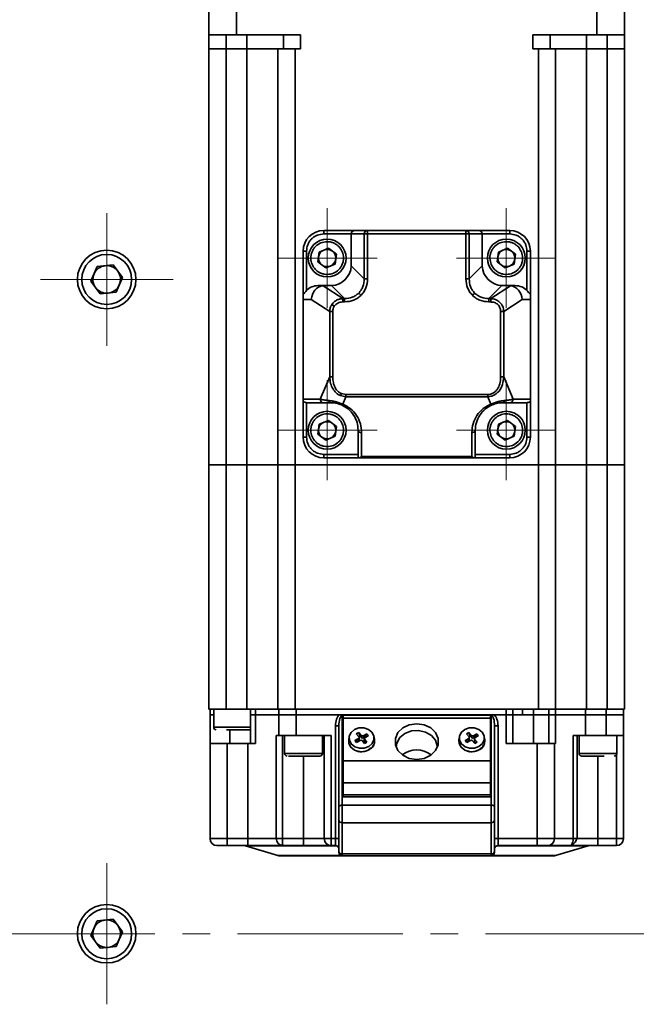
# Model space of a CAD drawing. Header units: millimetres. Extents: x -594 to 594, y -420 to 420.
# Tile 8 of 64: x -394 to -349, y -164 to -93. Entities that reach past the tile are written whole.
import ezdxf

# ---------------------------------------------------------------- set-up
doc = ezdxf.new("R2010")
doc.units = ezdxf.units.MM
doc.linetypes.add('点画线', pattern=[18, 12, -2, 2, -2])
doc.layers.add('中心线层', color=1, linetype='点画线', lineweight=18)
doc.layers.add('几何体', color=7, linetype='Continuous', lineweight=35)

msp = doc.modelspace()

# ---------------------------------------------------------------- linework, layer by layer
at = {"layer": '中心线层'}
for p, q in [((-387.695, -116.537), (-387.695, -106.912)), ((-371.695, -113.799), (-371.695, -106.549)), ((-358.695, -113.799), (-358.695, -106.549)), ((-375.32, -110.174), (-368.07, -110.174)), ((-362.32, -110.174), (-355.07, -110.174)), ((-382.882, -111.724), (-392.507, -111.724)), ((-371.695, -126.299), (-371.695, -119.049)), ((-358.695, -126.299), (-358.695, -119.049)), ((-375.32, -122.674), (-368.07, -122.674)), ((-362.32, -122.674), (-355.07, -122.674)), ((-387.695, -164.349), (-387.695, -154.099)), ((-42.195, -159.224), (-463.195, -159.224))]:
    msp.add_line(p, q, dxfattribs=at)
at = {"layer": '几何体'}
for p, q in [((-380.27, -90.974), (-380.27, -93.974)), ((-378.27, -93.974), (-378.27, -90.974)), ((-352.12, -90.974), (-352.12, -93.974)), ((-350.12, -93.974), (-350.12, -90.974)), ((-380.27, -93.974), (-378.27, -93.974)), ((-380.27, -93.974), (-380.27, -94.974)), ((-379.02, -94.974), (-379.02, -93.974)), ((-373.62, -93.974), (-378.27, -93.974)), ((-377.52, -94.974), (-377.52, -93.974)), ((-374.87, -93.974), (-374.87, -94.974)), ((-373.62, -94.974), (-373.62, -93.974)), ((-352.12, -93.974), (-356.77, -93.974)), ((-356.77, -93.974), (-356.77, -94.974)), ((-355.52, -94.974), (-355.52, -93.974)), ((-352.87, -93.974), (-352.87, -94.974)), ((-352.12, -93.974), (-350.12, -93.974)), ((-351.37, -94.974), (-351.37, -93.974)), ((-350.12, -94.974), (-350.12, -93.974)), ((-380.27, -94.974), (-380.27, -125.174)), ((-379.02, -94.974), (-380.27, -94.974)), ((-379.02, -125.174), (-379.02, -94.974)), ((-379.02, -94.974), (-377.52, -94.974)), ((-377.52, -94.974), (-377.52, -125.174)), ((-377.52, -94.974), (-375.27, -94.974)), ((-375.27, -94.974), (-375.27, -125.174)), ((-374.02, -94.974), (-375.27, -94.974)), ((-374.02, -125.174), (-374.02, -94.974)), ((-373.62, -94.974), (-374.02, -94.974)), ((-356.37, -94.974), (-356.77, -94.974)), ((-356.37, -94.974), (-356.37, -125.174)), ((-355.12, -94.974), (-356.37, -94.974)), ((-355.12, -125.174), (-355.12, -94.974)), ((-355.12, -94.974), (-352.87, -94.974)), ((-352.87, -94.974), (-352.87, -125.174)), ((-352.87, -94.974), (-351.37, -94.974)), ((-351.37, -94.974), (-351.37, -125.174)), ((-350.12, -94.974), (-351.37, -94.974)), ((-350.12, -125.174), (-350.12, -94.974)), ((-371.945, -108.424), (-371.945, -108.174)), ((-369.695, -108.174), (-371.945, -108.174)), ((-371.945, -108.424), (-369.945, -108.424)), ((-369.945, -108.424), (-369.945, -110.674)), ((-368.999, -108.424), (-369.945, -108.424)), ((-368.76, -108.174), (-369.695, -108.174)), ((-368.76, -108.424), (-368.999, -108.424)), ((-368.999, -108.424), (-368.999, -111.686)), ((-368.76, -108.174), (-368.76, -108.424)), ((-361.63, -108.174), (-368.76, -108.174)), ((-368.76, -111.686), (-368.76, -108.424)), ((-368.76, -108.424), (-361.63, -108.424)), ((-361.63, -108.424), (-361.63, -108.174)), ((-360.695, -108.174), (-361.63, -108.174)), ((-361.63, -108.424), (-361.63, -111.686)), ((-361.391, -108.424), (-361.63, -108.424)), ((-361.391, -111.686), (-361.391, -108.424)), ((-361.391, -108.424), (-360.445, -108.424)), ((-358.445, -108.174), (-360.695, -108.174)), ((-360.445, -108.424), (-360.445, -110.674)), ((-360.445, -108.424), (-358.445, -108.424)), ((-358.445, -108.174), (-358.445, -108.424)), ((-373.445, -109.674), (-373.445, -112.725)), ((-373.195, -109.674), (-373.445, -109.674)), ((-373.195, -109.674), (-373.195, -112.541)), ((-372.268, -109.735), (-372.362, -110.451)), ((-371.601, -109.459), (-372.268, -109.735)), ((-371.028, -109.898), (-371.601, -109.459)), ((-371.122, -110.613), (-371.028, -109.898)), ((-359.268, -109.735), (-359.362, -110.451)), ((-358.601, -109.459), (-359.268, -109.735)), ((-358.028, -109.898), (-358.601, -109.459)), ((-358.122, -110.613), (-358.028, -109.898)), ((-357.195, -109.674), (-357.195, -112.541)), ((-356.945, -109.674), (-357.195, -109.674)), ((-356.945, -112.725), (-356.945, -109.674)), ((-388.378, -110.793), (-387.23, -110.667)), ((-387.23, -110.667), (-386.547, -111.598)), ((-372.362, -110.451), (-371.789, -110.89)), ((-371.789, -110.89), (-371.122, -110.613)), ((-369.945, -110.674), (-369.946, -110.739)), ((-369.946, -110.739), (-368.999, -111.686)), ((-361.391, -111.686), (-360.444, -110.739)), ((-360.445, -110.674), (-360.444, -110.739)), ((-359.362, -110.451), (-358.789, -110.89)), ((-358.789, -110.89), (-358.122, -110.613)), ((-388.843, -111.85), (-388.378, -110.793)), ((-388.16, -112.781), (-388.843, -111.85)), ((-386.547, -111.598), (-387.012, -112.655)), ((-371.869, -112.174), (-372.34, -112.174)), ((-370.561, -113.12), (-371.996, -112.182)), ((-371.869, -112.174), (-371.445, -112.174)), ((-371.445, -112.174), (-371.38, -112.173)), ((-370.433, -113.12), (-371.38, -112.173)), ((-368.999, -111.686), (-368.76, -111.686)), ((-361.391, -111.686), (-361.63, -111.686)), ((-359.01, -112.173), (-359.957, -113.12)), ((-358.394, -112.182), (-359.829, -113.12)), ((-358.945, -112.174), (-359.01, -112.173)), ((-358.521, -112.174), (-358.945, -112.174)), ((-358.05, -112.174), (-358.521, -112.174)), ((-387.012, -112.655), (-388.16, -112.781)), ((-373.445, -112.725), (-373.445, -113.174)), ((-369.404, -112.715), (-369.242, -112.877)), ((-360.986, -112.715), (-361.148, -112.877)), ((-356.945, -113.174), (-356.945, -112.725)), ((-373.445, -113.174), (-373.445, -120.424)), ((-372.845, -113.174), (-373.445, -113.174)), ((-371.513, -114.045), (-372.845, -113.174)), ((-371.36, -113.553), (-371.178, -113.673)), ((-370.561, -113.359), (-370.561, -113.12)), ((-370.433, -113.12), (-370.561, -113.12)), ((-370.561, -113.359), (-370.433, -113.359)), ((-370.433, -113.12), (-370.433, -113.359)), ((-359.957, -113.12), (-359.829, -113.12)), ((-359.957, -113.12), (-359.957, -113.359)), ((-359.957, -113.359), (-359.829, -113.359)), ((-359.829, -113.12), (-359.829, -113.359)), ((-358.877, -114.045), (-357.545, -113.174)), ((-357.545, -113.174), (-356.945, -113.174)), ((-356.945, -113.174), (-356.945, -120.424)), ((-371.513, -114.045), (-371.513, -118.796)), ((-371.513, -114.045), (-371.286, -114.045)), ((-371.286, -118.796), (-371.286, -114.045)), ((-359.104, -114.045), (-359.104, -118.796)), ((-358.877, -114.045), (-359.104, -114.045)), ((-358.877, -118.796), (-358.877, -114.045)), ((-372.193, -120.424), (-371.513, -118.796)), ((-371.513, -118.796), (-371.286, -118.796)), ((-358.877, -118.796), (-359.104, -118.796)), ((-358.197, -120.424), (-358.877, -118.796)), ((-370.727, -120.162), (-370.666, -120.016)), ((-370.344, -120.079), (-370.666, -120.016)), ((-360.045, -120.079), (-370.344, -120.079)), ((-370.344, -120.245), (-370.344, -120.079)), ((-360.045, -120.245), (-360.045, -120.079)), ((-373.445, -120.424), (-372.193, -120.424)), ((-373.445, -120.424), (-373.445, -120.629)), ((-373.445, -120.629), (-373.445, -123.174)), ((-373.195, -123.174), (-373.195, -120.673)), ((-373.169, -120.674), (-371.967, -120.674)), ((-371.967, -120.674), (-371.445, -120.674)), ((-370.727, -120.162), (-370.344, -120.245)), ((-370.564, -120.77), (-370.344, -120.245)), ((-370.344, -120.245), (-360.045, -120.245)), ((-360.045, -120.245), (-359.826, -120.77)), ((-358.945, -120.674), (-358.423, -120.674)), ((-358.423, -120.674), (-357.221, -120.674)), ((-356.945, -120.424), (-358.197, -120.424)), ((-357.195, -120.673), (-357.195, -123.174)), ((-356.945, -120.629), (-356.945, -120.424)), ((-356.945, -123.174), (-356.945, -120.629)), ((-371.601, -121.959), (-372.268, -122.235)), ((-371.028, -122.398), (-371.601, -121.959)), ((-358.601, -121.959), (-359.268, -122.235)), ((-358.028, -122.398), (-358.601, -121.959)), ((-372.268, -122.235), (-372.362, -122.951)), ((-371.122, -123.113), (-371.028, -122.398)), ((-369.445, -122.674), (-369.445, -124.674)), ((-369.195, -124.59), (-369.195, -122.84)), ((-361.195, -122.84), (-361.195, -124.59)), ((-360.945, -124.674), (-360.945, -122.674)), ((-359.268, -122.235), (-359.362, -122.951)), ((-358.122, -123.113), (-358.028, -122.398)), ((-373.445, -123.174), (-373.195, -123.174)), ((-372.362, -122.951), (-371.789, -123.39)), ((-371.789, -123.39), (-371.122, -123.113)), ((-359.362, -122.951), (-358.789, -123.39)), ((-358.789, -123.39), (-358.122, -123.113)), ((-356.945, -123.174), (-357.195, -123.174)), ((-369.445, -124.424), (-371.945, -124.424)), ((-371.945, -124.674), (-371.945, -124.424)), ((-371.945, -124.674), (-369.445, -124.674)), ((-369.445, -124.674), (-369.382, -124.674)), ((-369.382, -124.674), (-361.008, -124.674)), ((-361.195, -124.59), (-369.195, -124.59)), ((-361.008, -124.674), (-360.945, -124.674)), ((-358.445, -124.424), (-360.945, -124.424)), ((-360.945, -124.674), (-358.445, -124.674)), ((-358.445, -124.674), (-358.445, -124.424)), ((-380.27, -125.174), (-380.27, -142.924)), ((-380.27, -125.174), (-379.02, -125.174)), ((-379.02, -125.174), (-380.27, -125.174)), ((-379.02, -142.924), (-379.02, -125.174)), ((-379.02, -125.174), (-377.52, -125.174)), ((-377.52, -125.174), (-379.02, -125.174)), ((-377.52, -125.174), (-377.52, -142.924)), ((-377.52, -125.174), (-375.27, -125.174)), ((-375.27, -125.174), (-377.52, -125.174)), ((-375.27, -125.174), (-375.27, -142.924)), ((-375.27, -125.174), (-374.02, -125.174)), ((-374.02, -125.174), (-375.27, -125.174)), ((-374.02, -142.924), (-374.02, -125.174)), ((-374.02, -125.174), (-356.37, -125.174)), ((-356.37, -125.174), (-374.02, -125.174)), ((-356.37, -125.174), (-356.37, -142.924)), ((-356.37, -125.174), (-355.12, -125.174)), ((-355.12, -125.174), (-356.37, -125.174)), ((-355.12, -142.924), (-355.12, -125.174)), ((-355.12, -125.174), (-352.87, -125.174)), ((-352.87, -125.174), (-355.12, -125.174)), ((-352.87, -125.174), (-352.87, -142.924)), ((-352.87, -125.174), (-351.37, -125.174)), ((-351.37, -125.174), (-352.87, -125.174)), ((-351.37, -125.174), (-351.37, -142.924)), ((-351.37, -125.174), (-350.12, -125.174)), ((-350.12, -125.174), (-351.37, -125.174)), ((-350.12, -142.924), (-350.12, -125.174)), ((-379.02, -142.924), (-380.27, -142.924)), ((-380.195, -142.924), (-380.195, -143.324)), ((-379.927, -142.924), (-379.927, -144.237)), ((-377.52, -142.924), (-379.02, -142.924)), ((-375.27, -142.924), (-377.52, -142.924)), ((-377.264, -142.924), (-377.264, -143.324)), ((-376.888, -143.324), (-376.888, -142.924)), ((-374.02, -142.924), (-375.27, -142.924)), ((-375.195, -143.324), (-375.195, -142.924)), ((-356.37, -142.924), (-374.02, -142.924)), ((-373.945, -143.324), (-373.945, -142.924)), ((-358.716, -143.324), (-358.716, -142.924)), ((-358.216, -143.324), (-358.216, -142.924)), ((-357.511, -143.324), (-357.511, -142.924)), ((-357.511, -142.924), (-357.511, -143.324)), ((-356.716, -143.324), (-356.716, -142.924)), ((-355.12, -142.924), (-356.37, -142.924)), ((-355.609, -142.924), (-355.609, -143.324)), ((-355.125, -143.324), (-355.125, -142.924)), ((-352.87, -142.924), (-355.12, -142.924)), ((-352.945, -142.924), (-352.945, -143.324)), ((-351.37, -142.924), (-352.87, -142.924)), ((-351.445, -142.924), (-351.445, -143.324)), ((-350.12, -142.924), (-351.37, -142.924)), ((-350.195, -142.924), (-350.195, -143.324)), ((-379.927, -143.324), (-380.195, -143.324)), ((-380.195, -143.324), (-380.195, -145.424)), ((-379.927, -143.324), (-380.195, -143.324)), ((-376.888, -143.324), (-377.264, -143.324)), ((-377.264, -143.324), (-377.264, -145.424)), ((-376.888, -143.324), (-377.264, -143.324)), ((-375.195, -143.324), (-376.888, -143.324)), ((-376.888, -145.424), (-376.888, -143.324)), ((-376.888, -143.324), (-375.195, -143.324)), ((-373.945, -143.324), (-375.195, -143.324)), ((-375.195, -143.324), (-375.195, -144.824)), ((-375.195, -143.324), (-373.945, -143.324)), ((-370.8, -143.324), (-373.945, -143.324)), ((-373.945, -143.324), (-373.945, -144.824)), ((-370.8, -143.324), (-373.945, -143.324)), ((-370.595, -149.888), (-370.595, -143.388)), ((-359.845, -143.369), (-370.545, -143.369)), ((-370.545, -143.369), (-370.545, -143.585)), ((-359.845, -143.585), (-370.545, -143.585)), ((-370.545, -143.585), (-370.545, -146.683)), ((-360, -143.324), (-370.39, -143.324)), ((-360, -143.324), (-370.389, -143.324)), ((-359.845, -143.585), (-359.845, -143.369)), ((-359.845, -146.683), (-359.845, -143.585)), ((-359.795, -143.388), (-359.795, -149.888)), ((-358.716, -143.324), (-359.59, -143.324)), ((-358.716, -143.324), (-359.589, -143.324)), ((-358.216, -143.324), (-358.716, -143.324)), ((-358.716, -145.424), (-358.716, -143.324)), ((-358.716, -143.324), (-358.216, -143.324)), ((-357.511, -143.324), (-358.216, -143.324)), ((-358.216, -145.424), (-358.216, -143.324)), ((-358.216, -143.324), (-356.716, -143.324)), ((-356.716, -143.324), (-357.511, -143.324)), ((-355.609, -143.324), (-356.716, -143.324)), ((-356.716, -145.424), (-356.716, -143.324)), ((-356.716, -143.324), (-355.609, -143.324)), ((-355.609, -143.324), (-355.125, -143.324)), ((-355.609, -143.324), (-355.609, -145.424)), ((-355.125, -143.324), (-355.609, -143.324)), ((-352.945, -143.324), (-355.125, -143.324)), ((-355.125, -145.424), (-355.125, -143.324)), ((-355.125, -143.324), (-352.945, -143.324)), ((-352.945, -143.324), (-351.445, -143.324)), ((-352.945, -143.324), (-352.945, -144.824)), ((-352.945, -143.324), (-351.445, -143.324)), ((-351.445, -143.324), (-350.195, -143.324)), ((-351.445, -143.324), (-351.445, -144.824)), ((-351.445, -143.324), (-350.195, -143.324)), ((-350.195, -143.324), (-350.195, -144.824)), ((-379.927, -144.237), (-377.264, -144.237)), ((-371.095, -152.324), (-371.095, -144.127)), ((-371.095, -144.127), (-370.845, -144.127)), ((-370.845, -144.127), (-370.845, -150.03)), ((-359.545, -150.03), (-359.545, -144.127)), ((-359.295, -144.127), (-359.545, -144.127)), ((-359.295, -144.127), (-359.295, -152.324)), ((-378.764, -145.424), (-378.764, -144.424)), ((-375.385, -144.824), (-375.385, -152.324)), ((-375.195, -144.824), (-375.385, -144.824)), ((-373.945, -144.824), (-375.195, -144.824)), ((-374.927, -144.824), (-374.927, -152.324)), ((-374.784, -144.824), (-374.784, -146.137)), ((-373.945, -144.824), (-371.409, -144.824)), ((-372.034, -146.137), (-372.034, -144.824)), ((-371.909, -144.824), (-371.909, -152.324)), ((-371.409, -144.824), (-371.409, -152.324)), ((-370.098, -144.925), (-370.133, -145.146)), ((-369.423, -145.045), (-369.687, -145.194)), ((-369.407, -144.615), (-369.579, -144.713)), ((-369.579, -144.713), (-369.398, -144.93)), ((-369.423, -145.198), (-369.423, -145.045)), ((-369.225, -144.832), (-369.407, -144.615)), ((-369.318, -144.874), (-369.407, -144.615)), ((-369.404, -144.923), (-369.318, -144.874)), ((-369.38, -145.13), (-369.38, -144.977)), ((-369.318, -144.874), (-369.225, -144.985)), ((-369.225, -144.985), (-369.225, -144.832)), ((-368.822, -144.704), (-369.086, -144.853)), ((-369.086, -145.007), (-369.086, -144.853)), ((-369.086, -145.007), (-368.951, -144.93)), ((-369.01, -145.063), (-369.01, -145.217)), ((-368.967, -144.996), (-368.703, -144.846)), ((-368.951, -144.93), (-368.822, -144.704)), ((-368.951, -144.93), (-368.919, -144.968)), ((-368.703, -144.846), (-368.822, -144.704)), ((-368.257, -145.146), (-368.292, -144.925)), ((-362.098, -144.925), (-362.133, -145.146)), ((-361.423, -145.045), (-361.687, -145.194)), ((-361.407, -144.615), (-361.579, -144.713)), ((-361.579, -144.713), (-361.398, -144.93)), ((-361.423, -145.198), (-361.423, -145.045)), ((-361.225, -144.832), (-361.407, -144.615)), ((-361.318, -144.874), (-361.407, -144.615)), ((-361.404, -144.923), (-361.318, -144.874)), ((-361.38, -145.13), (-361.38, -144.977)), ((-361.318, -144.874), (-361.225, -144.985)), ((-361.225, -144.985), (-361.225, -144.832)), ((-360.822, -144.704), (-361.086, -144.853)), ((-361.086, -145.007), (-361.086, -144.853)), ((-361.086, -145.007), (-360.951, -144.93)), ((-361.01, -145.063), (-361.01, -145.217)), ((-360.967, -144.996), (-360.703, -144.846)), ((-360.951, -144.93), (-360.822, -144.704)), ((-360.951, -144.93), (-360.919, -144.968)), ((-360.703, -144.846), (-360.822, -144.704)), ((-360.257, -145.146), (-360.292, -144.925)), ((-352.945, -144.824), (-353.849, -144.824)), ((-353.849, -144.824), (-353.849, -152.324)), ((-353.55, -144.824), (-353.55, -152.324)), ((-353.406, -144.824), (-353.406, -146.137)), ((-352.945, -144.824), (-351.445, -144.824)), ((-351.445, -144.824), (-350.195, -144.824)), ((-350.675, -146.137), (-350.675, -144.824)), ((-350.195, -144.824), (-350.195, -152.324)), ((-380.195, -145.424), (-380.195, -152.324)), ((-378.945, -145.424), (-380.195, -145.424)), ((-378.945, -145.424), (-378.945, -152.324)), ((-377.445, -145.424), (-378.945, -145.424)), ((-377.445, -152.324), (-377.445, -145.424)), ((-377.445, -145.424), (-376.888, -145.424)), ((-369.687, -145.194), (-369.568, -145.337)), ((-369.558, -145.275), (-369.687, -145.194)), ((-369.568, -145.337), (-369.304, -145.187)), ((-369.558, -145.275), (-369.423, -145.198)), ((-369.526, -145.313), (-369.558, -145.275)), ((-369.165, -145.208), (-368.983, -145.425)), ((-368.81, -145.327), (-368.992, -145.11)), ((-368.992, -145.263), (-368.992, -145.11)), ((-368.992, -145.263), (-368.899, -145.375)), ((-368.899, -145.375), (-368.985, -145.423)), ((-368.983, -145.425), (-368.81, -145.327)), ((-368.899, -145.375), (-368.81, -145.327)), ((-368.508, -145.734), (-368.687, -145.882)), ((-368.303, -145.495), (-368.287, -145.445)), ((-361.687, -145.194), (-361.568, -145.337)), ((-361.558, -145.275), (-361.687, -145.194)), ((-361.568, -145.337), (-361.304, -145.187)), ((-361.558, -145.275), (-361.423, -145.198)), ((-361.526, -145.313), (-361.558, -145.275)), ((-361.165, -145.208), (-360.983, -145.425)), ((-360.81, -145.327), (-360.992, -145.11)), ((-360.992, -145.263), (-360.992, -145.11)), ((-360.992, -145.263), (-360.899, -145.375)), ((-360.899, -145.375), (-360.985, -145.423)), ((-360.983, -145.425), (-360.81, -145.327)), ((-360.899, -145.375), (-360.81, -145.327)), ((-360.303, -145.495), (-360.287, -145.445)), ((-356.445, -145.424), (-358.716, -145.424)), ((-356.445, -152.324), (-356.445, -145.424)), ((-355.195, -145.424), (-356.445, -145.424)), ((-355.195, -152.324), (-355.195, -145.424)), ((-355.195, -145.424), (-355.125, -145.424)), ((-374.784, -146.137), (-372.034, -146.137)), ((-373.409, -152.324), (-373.409, -146.324)), ((-353.406, -146.137), (-350.675, -146.137)), ((-352.05, -152.324), (-352.05, -146.324)), ((-350.695, -146.22), (-350.695, -152.324)), ((-359.845, -146.683), (-370.545, -146.683)), ((-370.545, -146.683), (-370.545, -148.271)), ((-359.845, -148.271), (-359.845, -146.683)), ((-370.545, -148.271), (-359.845, -148.271)), ((-370.545, -148.271), (-370.545, -149.15)), ((-359.845, -149.15), (-359.845, -148.271)), ((-370.545, -149.15), (-359.845, -149.15)), ((-370.545, -149.292), (-370.545, -149.15)), ((-370.545, -149.292), (-359.845, -149.292)), ((-359.845, -149.15), (-359.845, -149.292)), ((-370.845, -150.03), (-370.845, -150.986)), ((-370.595, -151.163), (-370.595, -149.888)), ((-359.795, -149.888), (-370.595, -149.888)), ((-359.795, -151.163), (-359.795, -149.888)), ((-359.545, -150.03), (-359.545, -150.456)), ((-359.545, -150.456), (-359.545, -150.986)), ((-370.845, -150.986), (-370.845, -153.251)), ((-370.595, -151.163), (-359.795, -151.163)), ((-370.595, -153.428), (-370.595, -151.163)), ((-359.795, -151.163), (-359.795, -153.428)), ((-359.545, -153.251), (-359.545, -150.986)), ((-378.945, -152.324), (-380.195, -152.324)), ((-378.945, -152.324), (-378.945, -152.824)), ((-377.445, -152.324), (-378.945, -152.324)), ((-378.945, -152.824), (-377.445, -152.824)), ((-377.625, -152.845), (-375.265, -153.553)), ((-370.994, -152.845), (-377.625, -152.845)), ((-375.385, -152.324), (-377.445, -152.324)), ((-377.445, -152.324), (-377.445, -152.824)), ((-374.927, -152.324), (-375.385, -152.324)), ((-374.927, -152.824), (-374.927, -152.324)), ((-373.409, -152.324), (-374.927, -152.324)), ((-374.927, -152.824), (-373.409, -152.824)), ((-371.909, -152.324), (-373.409, -152.324)), ((-373.409, -152.324), (-373.409, -152.824)), ((-371.409, -152.324), (-371.909, -152.324)), ((-371.095, -152.324), (-371.409, -152.324)), ((-371.409, -152.324), (-371.409, -152.824)), ((-371.409, -152.824), (-371.095, -152.824)), ((-371.095, -152.324), (-370.845, -152.324)), ((-371.095, -152.824), (-371.095, -152.324)), ((-359.545, -152.324), (-359.295, -152.324)), ((-352.765, -152.845), (-359.395, -152.845)), ((-359.295, -152.324), (-359.295, -152.824)), ((-359.295, -152.324), (-356.445, -152.324)), ((-359.295, -152.824), (-356.445, -152.824)), ((-355.195, -152.324), (-356.445, -152.324)), ((-356.445, -152.324), (-356.445, -152.824)), ((-353.849, -152.324), (-355.195, -152.324)), ((-355.125, -153.553), (-352.765, -152.845)), ((-353.849, -152.324), (-353.571, -152.324)), ((-353.571, -152.324), (-353.55, -152.324)), ((-352.05, -152.324), (-353.55, -152.324)), ((-352.05, -152.324), (-352.05, -152.824)), ((-350.695, -152.324), (-352.05, -152.324)), ((-352.05, -152.824), (-350.695, -152.824)), ((-350.695, -152.324), (-350.195, -152.324)), ((-350.695, -152.824), (-350.695, -152.324)), ((-370.695, -153.553), (-375.265, -153.553)), ((-359.795, -153.428), (-370.595, -153.428)), ((-370.595, -153.428), (-370.595, -153.574)), ((-359.795, -153.574), (-370.595, -153.574)), ((-359.795, -153.574), (-359.795, -153.428)), ((-355.125, -153.553), (-359.694, -153.553)), ((-388.843, -159.35), (-388.378, -158.293)), ((-388.378, -158.293), (-387.23, -158.167)), ((-387.23, -158.167), (-386.547, -159.098)), ((-388.16, -160.281), (-388.843, -159.35)), ((-386.547, -159.098), (-387.012, -160.155)), ((-387.012, -160.155), (-388.16, -160.281))]:
    msp.add_line(p, q, dxfattribs=at)
for points in [[(-370.662, -120.834), (-370.653, -120.836), (-370.642, -120.835), (-370.631, -120.831), (-370.618, -120.824), (-370.605, -120.815), (-370.592, -120.802), (-370.578, -120.787), (-370.564, -120.77)], [(-359.728, -120.834), (-359.737, -120.836), (-359.748, -120.835), (-359.759, -120.831), (-359.771, -120.824), (-359.784, -120.815), (-359.798, -120.802), (-359.812, -120.787), (-359.826, -120.77)], [(-368.678, -145.637), (-369.004, -145.753), (-369.359, -145.758), (-369.69, -145.65), (-369.945, -145.446), (-370.085, -145.177), (-370.091, -144.885), (-369.959, -144.613), (-369.712, -144.403), (-369.386, -144.287), (-369.03, -144.283), (-368.7, -144.391), (-368.445, -144.595), (-368.305, -144.863), (-368.299, -145.156), (-368.43, -145.427), (-368.678, -145.637)], [(-365.195, -146.572), (-365.734, -146.494), (-366.207, -146.269), (-366.559, -145.924), (-366.746, -145.501), (-366.746, -145.051), (-366.559, -144.627), (-366.207, -144.282), (-365.734, -144.057), (-365.195, -143.979), (-364.656, -144.057), (-364.183, -144.282), (-363.831, -144.627), (-363.644, -145.051), (-363.644, -145.501), (-363.831, -145.924), (-364.183, -146.269), (-364.656, -146.494), (-365.195, -146.572)], [(-360.678, -145.637), (-361.004, -145.753), (-361.359, -145.758), (-361.69, -145.65), (-361.945, -145.446), (-362.085, -145.177), (-362.091, -144.885), (-361.959, -144.613), (-361.712, -144.403), (-361.386, -144.287), (-361.03, -144.283), (-360.7, -144.391), (-360.445, -144.595), (-360.305, -144.863), (-360.299, -145.156), (-360.43, -145.427), (-360.678, -145.637)], [(-366.695, -145.672), (-366.644, -145.381), (-366.423, -144.992), (-366.054, -144.689), (-365.582, -144.508), (-365.063, -144.471), (-364.56, -144.583), (-364.133, -144.829), (-363.835, -145.18), (-363.701, -145.595), (-363.695, -145.672)], [(-368.658, -145.885), (-368.997, -146.006), (-369.366, -146.01), (-369.708, -145.898), (-369.973, -145.687), (-370.119, -145.408), (-370.133, -145.146)], [(-368.296, -145.486), (-368.401, -145.668), (-368.658, -145.885)], [(-368.257, -145.146), (-368.265, -145.385), (-368.296, -145.486)], [(-360.658, -145.885), (-360.997, -146.006), (-361.366, -146.01), (-361.708, -145.898), (-361.973, -145.687), (-362.119, -145.408), (-362.133, -145.146)], [(-370.595, -149.888), (-370.644, -149.891), (-370.691, -149.899), (-370.734, -149.912), (-370.772, -149.93), (-370.803, -149.951), (-370.826, -149.976), (-370.84, -150.003), (-370.845, -150.03)], [(-359.795, -149.888), (-359.746, -149.891), (-359.699, -149.899), (-359.656, -149.912), (-359.618, -149.93), (-359.587, -149.951), (-359.564, -149.976), (-359.55, -150.003), (-359.545, -150.03)], [(-354.05, -152.824), (-354.011, -152.814), (-353.974, -152.786)]]:
    msp.add_lwpolyline(points, dxfattribs=at)
for centre, radius in [((-371.695, -110.174), 1.375), ((-358.695, -110.174), 1.375), ((-387.695, -111.724), 2.125), ((-387.695, -111.724), 1.812), ((-371.695, -122.674), 1.375), ((-358.695, -122.674), 1.375), ((-387.695, -159.224), 2.125), ((-387.695, -159.224), 1.812)]:
    msp.add_circle(centre, radius, dxfattribs=at)
for centre, radius, start, end in [((-371.945, -109.674), 1.5, 90, 180), ((-369.695, -108.424), 0.25, 90, 180), ((-368.755, -108.419), 0.245, 91.32455, 181.26597), ((-361.635, -108.419), 0.245, 358.73403, 88.67545), ((-360.695, -108.424), 0.25, 0, 90), ((-358.445, -109.674), 1.5, 0, 90), ((-371.695, -110.174), 0.625, 112.52267, 172.52267), ((-371.695, -110.174), 0.625, 52.52267, 112.52267), ((-371.695, -110.174), 0.625, 352.52267, 52.52267), ((-358.695, -110.174), 0.625, 112.52267, 172.52267), ((-358.695, -110.174), 0.625, 52.52267, 112.52267), ((-358.695, -110.174), 0.625, 352.52267, 52.52267), ((-387.695, -111.724), 1, 96.25341, 156.25341), ((-387.695, -111.724), 1, 36.25341, 96.25341), ((-371.695, -110.174), 0.625, 172.52267, 232.52267), ((-371.695, -110.174), 0.625, 232.52267, 292.52267), ((-371.695, -110.174), 0.625, 292.52267, 352.52267), ((-371.445, -110.674), 1.5, 272.48075, 357.51925), ((-358.945, -110.674), 1.5, 182.48075, 267.51925), ((-358.695, -110.174), 0.625, 172.52267, 232.52267), ((-358.695, -110.174), 0.625, 232.52267, 292.52267), ((-358.695, -110.174), 0.625, 292.52267, 352.52267), ((-387.695, -111.724), 1, 156.25341, 216.25341), ((-387.695, -111.724), 1, 336.25341, 36.25341), ((-387.695, -111.724), 1, 276.25341, 336.25341), ((-387.695, -111.724), 1, 216.25341, 276.25341), ((-371.955, -120.435), 0.239, 177.28244, 266.99632), ((-371.417, -120.489), 0.187, 186.92334, 261.49968), ((-358.973, -120.489), 0.187, 278.50032, 353.07666), ((-358.435, -120.435), 0.239, 273.00368, 2.71756), ((-371.695, -122.674), 0.625, 112.52267, 172.52267), ((-371.695, -122.674), 0.625, 52.52267, 112.52267), ((-371.695, -122.674), 0.625, 352.52267, 52.52267), ((-358.695, -122.674), 0.625, 112.52267, 172.52267), ((-358.695, -122.674), 0.625, 52.52267, 112.52267), ((-358.695, -122.674), 0.625, 352.52267, 52.52267), ((-371.695, -122.674), 0.625, 172.52267, 232.52267), ((-371.695, -122.674), 0.625, 292.52267, 352.52267), ((-369.23, -122.622), 0.221, 193.73013, 279.07262), ((-361.16, -122.622), 0.221, 260.92738, 346.26987), ((-358.695, -122.674), 0.625, 172.52267, 232.52267), ((-358.695, -122.674), 0.625, 292.52267, 352.52267), ((-371.945, -123.174), 1.5, 180, 270), ((-371.695, -122.674), 0.625, 232.52267, 292.52267), ((-358.695, -122.674), 0.625, 232.52267, 292.52267), ((-358.445, -123.174), 1.5, 270, 0), ((-379.739, -144.237), 0.187, 180, 270), ((-377.364, -144.237), 0.187, 270, 300.30966), ((-369.455, -144.978), 0.0742, 295.138, 39.7066), ((-369.142, -144.755), 0.113, 223.06708, 299.73667), ((-369.142, -144.908), 0.113, 223.06708, 299.73667), ((-368.935, -145.063), 0.0742, 115.138, 219.7066), ((-361.455, -144.978), 0.0742, 295.138, 39.7066), ((-361.142, -144.755), 0.113, 223.06708, 299.73667), ((-361.142, -144.908), 0.113, 223.06708, 299.73667), ((-360.935, -145.063), 0.0742, 115.138, 219.7066), ((-369.459, -145.128), 0.0791, 296.92833, 358.00702), ((-369.248, -145.286), 0.113, 43.06708, 119.73667), ((-368.938, -145.216), 0.0721, 180.43785, 221.00177), ((-361.459, -145.128), 0.0791, 296.92833, 358.00702), ((-361.248, -145.286), 0.113, 43.06708, 119.73667), ((-360.938, -145.216), 0.0721, 180.43785, 221.00177), ((-360.981, -145.232), 0.729, 296.27856, 6.77392), ((-374.596, -146.137), 0.187, 180, 270), ((-372.221, -146.137), 0.187, 270, 0), ((-365.195, -147.594), 1.714, 52.13393, 127.86607), ((-350.863, -146.137), 0.188, 270, 0), ((-370.626, -150.942), 0.223, 191.42175, 278.04947), ((-359.764, -150.942), 0.223, 261.95053, 348.57825), ((-379.695, -152.324), 0.5, 180, 270), ((-377.768, -153.324), 0.5, 73.30076, 90), ((-374.905, -152.344), 0.48, 177.59068, 267.36867), ((-371.409, -152.324), 0.5, 180, 270), ((-371.095, -153.074), 0.25, 0, 90), ((-359.295, -153.074), 0.25, 90, 180), ((-355.695, -152.324), 0.5, 270, 0), ((-354.567, -152.379), 0.72, 325.53106, 4.34993), ((-350.695, -152.324), 0.5, 270, 0), ((-375.122, -153.074), 0.5, 253.30076, 270), ((-370.626, -153.207), 0.223, 191.42175, 278.04947), ((-370.595, -153.324), 0.25, 180, 270), ((-359.764, -153.207), 0.223, 261.95053, 348.57825), ((-359.795, -153.324), 0.25, 270, 0), ((-355.268, -153.074), 0.5, 270, 286.69924), ((-387.695, -159.224), 1, 96.25341, 156.25341), ((-387.695, -159.224), 1, 36.25341, 96.25341), ((-387.695, -159.224), 1, 336.25341, 36.25341), ((-387.695, -159.224), 1, 156.25341, 216.25341), ((-387.695, -159.224), 1, 216.25341, 276.25341), ((-387.695, -159.224), 1, 276.25341, 336.25341)]:
    msp.add_arc(centre, radius, start, end, dxfattribs=at)
for centre, major_axis, ratio, start_param, end_param in [((-372.34, -113.174), (-1.105, 0), 0.904819, 4.712389, 5.5972), ((-371.94, -113.174), (0.288, 0.967), 0.889407, 0.384561, 1.829807), ((-370.34, -113.174), (1.873, -0.875), 0.258536, 2.636002, 2.761552), ((-360.05, -113.174), (1.873, 0.875), 0.258536, 0.38004, 0.505591), ((-358.45, -113.174), (-0.288, 0.967), 0.889407, 4.453379, 5.898625), ((-358.05, -113.174), (-1.105, 0), 0.904819, 3.827578, 4.712389), ((-373.169, -120.424), (0.276, 0), 0.904819, 4.617063, 4.712389), ((-357.221, -120.424), (0.276, 0), 0.904819, 4.712389, 4.807715), ((-369.195, -124.424), (0.234, 0.234), 0.380199, 3.504914, 4.349068), ((-361.195, -124.424), (0.234, -0.234), 0.380199, 5.07571, 5.919864)]:
    msp.add_ellipse(centre, major_axis=major_axis, ratio=ratio, start_param=start_param, end_param=end_param, dxfattribs=at)
for points, knots in [([(-371.945, -108.424), (-372.102, -108.441), (-372.345, -108.467), (-372.636, -108.622), (-372.835, -108.784), (-372.997, -108.983), (-373.152, -109.274), (-373.178, -109.517), (-373.195, -109.674)], [0, 0, 0, 0, 0.47347, 0.730944, 0.98869, 1.246165, 1.50391, 1.97738, 1.97738, 1.97738, 1.97738]), ([(-358.445, -108.424), (-358.288, -108.441), (-358.045, -108.467), (-357.754, -108.622), (-357.555, -108.784), (-357.393, -108.983), (-357.238, -109.274), (-357.212, -109.517), (-357.195, -109.674)], [0, 0, 0, 0, 0.47347, 0.730944, 0.98869, 1.246165, 1.50391, 1.97738, 1.97738, 1.97738, 1.97738]), ([(-372.792, -110.629), (-372.834, -110.485), (-372.9, -110.263), (-372.869, -109.95), (-372.8, -109.717), (-372.685, -109.502), (-372.484, -109.264), (-372.161, -109.051), (-371.782, -108.973), (-371.471, -108.999), (-371.238, -109.069), (-371.024, -109.185), (-370.781, -109.384), (-370.67, -109.587), (-370.598, -109.719)], [0, 0, 0, 0, 0.450544, 0.695546, 0.940818, 1.185819, 1.431092, 1.881636, 2.332181, 2.577182, 2.822454, 3.067455, 3.312728, 3.763272, 3.763272, 3.763272, 3.763272]), ([(-359.792, -110.629), (-359.834, -110.485), (-359.9, -110.263), (-359.869, -109.95), (-359.8, -109.717), (-359.685, -109.502), (-359.484, -109.264), (-359.161, -109.051), (-358.782, -108.973), (-358.471, -108.999), (-358.238, -109.069), (-358.024, -109.185), (-357.781, -109.384), (-357.67, -109.587), (-357.598, -109.719)], [0, 0, 0, 0, 0.450544, 0.695546, 0.940818, 1.185819, 1.431092, 1.881636, 2.332181, 2.577182, 2.822454, 3.067455, 3.312728, 3.763272, 3.763272, 3.763272, 3.763272]), ([(-370.598, -109.719), (-370.556, -109.863), (-370.49, -110.086), (-370.521, -110.398), (-370.59, -110.631), (-370.705, -110.846), (-370.906, -111.084), (-371.229, -111.298), (-371.608, -111.375), (-371.918, -111.349), (-372.152, -111.279), (-372.366, -111.163), (-372.609, -110.964), (-372.72, -110.761), (-372.792, -110.629)], [0, 0, 0, 0, 0.450544, 0.695546, 0.940818, 1.185819, 1.431092, 1.881636, 2.332181, 2.577182, 2.822454, 3.067455, 3.312728, 3.763272, 3.763272, 3.763272, 3.763272]), ([(-357.598, -109.719), (-357.556, -109.863), (-357.49, -110.086), (-357.521, -110.398), (-357.59, -110.631), (-357.705, -110.846), (-357.906, -111.084), (-358.229, -111.298), (-358.608, -111.375), (-358.918, -111.349), (-359.152, -111.279), (-359.366, -111.163), (-359.609, -110.964), (-359.72, -110.761), (-359.792, -110.629)], [0, 0, 0, 0, 0.450544, 0.695546, 0.940818, 1.185819, 1.431092, 1.881636, 2.332181, 2.577182, 2.822454, 3.067455, 3.312728, 3.763272, 3.763272, 3.763272, 3.763272]), ([(-368.999, -111.686), (-369.017, -111.878), (-369.043, -112.166), (-369.219, -112.506), (-369.343, -112.646), (-369.404, -112.715)], [0, 0, 0, 0, 0.579011, 0.86419, 1.143699, 1.143699, 1.143699, 1.143699]), ([(-369.242, -112.877), (-369.17, -112.796), (-369.026, -112.634), (-368.819, -112.24), (-368.784, -111.908), (-368.76, -111.686)], [0, 0, 0, 0, 0.327822, 0.657861, 1.327268, 1.327268, 1.327268, 1.327268]), ([(-361.63, -111.686), (-361.606, -111.908), (-361.571, -112.24), (-361.364, -112.634), (-361.22, -112.796), (-361.148, -112.877)], [0, 0, 0, 0, 0.669403, 0.99931, 1.327266, 1.327266, 1.327266, 1.327266]), ([(-360.986, -112.715), (-361.047, -112.646), (-361.171, -112.506), (-361.347, -112.166), (-361.373, -111.878), (-361.391, -111.686)], [0, 0, 0, 0, 0.27951, 0.564688, 1.143699, 1.143699, 1.143699, 1.143699]), ([(-373.445, -112.725), (-373.444, -112.736), (-373.443, -112.756), (-373.433, -112.775), (-373.417, -112.777), (-373.395, -112.766), (-373.358, -112.731), (-373.292, -112.652), (-373.232, -112.583), (-373.195, -112.541)], [0, 0, 0, 0, 0.0396221, 0.0796386, 0.1068746, 0.134066, 0.1775388, 0.2619535, 0.3950685, 0.3950685, 0.3950685, 0.3950685]), ([(-369.404, -112.715), (-369.473, -112.776), (-369.613, -112.9), (-369.953, -113.076), (-370.241, -113.102), (-370.433, -113.12)], [0, 0, 0, 0, 0.27951, 0.564688, 1.143699, 1.143699, 1.143699, 1.143699]), ([(-370.433, -113.359), (-370.211, -113.335), (-369.879, -113.3), (-369.485, -113.094), (-369.323, -112.949), (-369.242, -112.877)], [0, 0, 0, 0, 0.669403, 0.99931, 1.327266, 1.327266, 1.327266, 1.327266]), ([(-361.148, -112.877), (-361.067, -112.949), (-360.904, -113.093), (-360.511, -113.3), (-360.179, -113.335), (-359.957, -113.359)], [0, 0, 0, 0, 0.327822, 0.657861, 1.327268, 1.327268, 1.327268, 1.327268]), ([(-359.957, -113.12), (-360.149, -113.102), (-360.436, -113.076), (-360.777, -112.9), (-360.917, -112.776), (-360.986, -112.715)], [0, 0, 0, 0, 0.579011, 0.86419, 1.143699, 1.143699, 1.143699, 1.143699]), ([(-356.945, -112.725), (-356.945, -112.736), (-356.947, -112.756), (-356.957, -112.775), (-356.973, -112.777), (-356.995, -112.766), (-357.032, -112.731), (-357.098, -112.652), (-357.158, -112.583), (-357.195, -112.541)], [0, 0, 0, 0, 0.0396221, 0.0796386, 0.1068746, 0.134066, 0.1775388, 0.2619535, 0.3950685, 0.3950685, 0.3950685, 0.3950685]), ([(-371.513, -114.045), (-371.504, -113.956), (-371.487, -113.782), (-371.402, -113.629), (-371.36, -113.553)], [0, 0, 0, 0, 0.2674611, 0.5260217, 0.5260217, 0.5260217, 0.5260217]), ([(-371.36, -113.553), (-371.313, -113.492), (-371.219, -113.368), (-371.026, -113.235), (-370.803, -113.143), (-370.644, -113.128), (-370.561, -113.12)], [0, 0, 0, 0, 0.2311061, 0.4686011, 0.6999352, 0.9513118, 0.9513118, 0.9513118, 0.9513118]), ([(-371.178, -113.673), (-371.142, -113.626), (-371.071, -113.533), (-370.919, -113.435), (-370.747, -113.37), (-370.624, -113.362), (-370.561, -113.359)], [0, 0, 0, 0, 0.1754901, 0.3539598, 0.5371657, 0.7264766, 0.7264766, 0.7264766, 0.7264766]), ([(-358.877, -114.045), (-358.894, -113.923), (-358.928, -113.681), (-359.149, -113.375), (-359.462, -113.166), (-359.708, -113.135), (-359.829, -113.12)], [0, 0, 0, 0, 0.374048, 0.737609, 1.12176, 1.490995, 1.490995, 1.490995, 1.490995]), ([(-359.829, -113.359), (-359.735, -113.367), (-359.593, -113.38), (-359.422, -113.464), (-359.308, -113.551), (-359.216, -113.658), (-359.127, -113.82), (-359.113, -113.956), (-359.104, -114.045)], [0, 0, 0, 0, 0.282151, 0.428204, 0.571641, 0.713189, 0.85485, 1.122897, 1.122897, 1.122897, 1.122897]), ([(-371.286, -114.045), (-371.282, -113.978), (-371.273, -113.846), (-371.209, -113.73), (-371.178, -113.673)], [0, 0, 0, 0, 0.2006407, 0.3973963, 0.3973963, 0.3973963, 0.3973963]), ([(-371.513, -118.796), (-371.497, -118.957), (-371.468, -119.255), (-371.302, -119.656), (-371.062, -119.979), (-370.836, -120.103), (-370.727, -120.162)], [0, 0, 0, 0, 0.488761, 0.905217, 1.307014, 1.679432, 1.679432, 1.679432, 1.679432]), ([(-370.666, -120.016), (-370.756, -119.965), (-370.946, -119.858), (-371.142, -119.564), (-371.266, -119.201), (-371.279, -118.935), (-371.286, -118.796)], [0, 0, 0, 0, 0.310588, 0.656661, 1.044846, 1.464217, 1.464217, 1.464217, 1.464217]), ([(-360.045, -120.245), (-359.968, -120.238), (-359.815, -120.223), (-359.595, -120.14), (-359.392, -120.01), (-359.151, -119.764), (-358.937, -119.352), (-358.898, -118.985), (-358.877, -118.796)], [0, 0, 0, 0, 0.234713, 0.464357, 0.706837, 0.959695, 1.500685, 2.075478, 2.075478, 2.075478, 2.075478]), ([(-359.104, -118.796), (-359.114, -118.967), (-359.134, -119.293), (-359.301, -119.666), (-359.498, -119.885), (-359.666, -119.998), (-359.852, -120.067), (-359.98, -120.075), (-360.045, -120.079)], [0, 0, 0, 0, 0.516789, 0.988481, 1.201866, 1.406272, 1.598533, 1.795509, 1.795509, 1.795509, 1.795509]), ([(-373.195, -120.673), (-373.222, -120.669), (-373.275, -120.66), (-373.346, -120.632), (-373.4, -120.61), (-373.434, -120.609), (-373.444, -120.619), (-373.445, -120.627), (-373.445, -120.629)], [0, 0, 0, 0, 0.0548701, 0.1093821, 0.1715545, 0.2152304, 0.2588122, 0.2738229, 0.2738229, 0.2738229, 0.2738229]), ([(-372.193, -120.424), (-372.114, -120.439), (-371.959, -120.469), (-371.721, -120.498), (-371.603, -120.511)], [0, 0, 0, 0, 0.3024675, 0.5969781, 0.5969781, 0.5969781, 0.5969781]), ([(-371.603, -120.511), (-371.523, -120.522), (-371.37, -120.541), (-371.106, -120.595), (-370.83, -120.671), (-370.652, -120.737), (-370.564, -120.77)], [0, 0, 0, 0, 0.284974, 0.538094, 0.807237, 1.074577, 1.074577, 1.074577, 1.074577]), ([(-371.445, -120.674), (-371.387, -120.675), (-371.278, -120.678), (-371.081, -120.704), (-370.865, -120.754), (-370.729, -120.807), (-370.662, -120.834)], [0, 0, 0, 0, 0.2156024, 0.40349, 0.6065341, 0.8056289, 0.8056289, 0.8056289, 0.8056289]), ([(-369.195, -122.84), (-369.212, -122.627), (-369.247, -122.199), (-369.532, -121.603), (-369.959, -121.093), (-370.371, -120.873), (-370.564, -120.77)], [0, 0, 0, 0, 0.703634, 1.41219, 2.073242, 2.654939, 2.654939, 2.654939, 2.654939]), ([(-359.826, -120.77), (-360.019, -120.873), (-360.431, -121.093), (-360.858, -121.603), (-361.143, -122.199), (-361.178, -122.627), (-361.195, -122.84)], [0, 0, 0, 0, 0.581697, 1.242749, 1.951305, 2.654939, 2.654939, 2.654939, 2.654939]), ([(-359.826, -120.77), (-359.737, -120.737), (-359.56, -120.671), (-359.283, -120.595), (-359.019, -120.541), (-358.867, -120.522), (-358.787, -120.511)], [0, 0, 0, 0, 0.267603, 0.537077, 0.789904, 1.074577, 1.074577, 1.074577, 1.074577]), ([(-359.728, -120.834), (-359.661, -120.807), (-359.524, -120.754), (-359.308, -120.704), (-359.112, -120.678), (-359.003, -120.675), (-358.945, -120.674)], [0, 0, 0, 0, 0.1995199, 0.4030613, 0.5905546, 0.8056301, 0.8056301, 0.8056301, 0.8056301]), ([(-358.787, -120.511), (-358.669, -120.498), (-358.431, -120.469), (-358.275, -120.439), (-358.197, -120.424)], [0, 0, 0, 0, 0.2945107, 0.5969781, 0.5969781, 0.5969781, 0.5969781]), ([(-356.945, -120.629), (-356.947, -120.622), (-356.95, -120.61), (-356.98, -120.609), (-357.027, -120.625), (-357.092, -120.652), (-357.155, -120.669), (-357.19, -120.672), (-357.195, -120.673)], [0, 0, 0, 0, 0.0484119, 0.0971551, 0.1407436, 0.2026848, 0.2651051, 0.2749694, 0.2749694, 0.2749694, 0.2749694]), ([(-372.792, -123.129), (-372.834, -122.985), (-372.9, -122.763), (-372.869, -122.45), (-372.8, -122.217), (-372.685, -122.002), (-372.484, -121.764), (-372.161, -121.551), (-371.782, -121.473), (-371.471, -121.499), (-371.238, -121.569), (-371.024, -121.685), (-370.781, -121.884), (-370.67, -122.087), (-370.598, -122.219)], [0, 0, 0, 0, 0.450544, 0.695546, 0.940818, 1.185819, 1.431092, 1.881636, 2.332181, 2.577182, 2.822454, 3.067455, 3.312728, 3.763272, 3.763272, 3.763272, 3.763272]), ([(-370.662, -120.834), (-370.49, -120.926), (-370.12, -121.124), (-369.743, -121.577), (-369.491, -122.105), (-369.46, -122.485), (-369.445, -122.674)], [0, 0, 0, 0, 0.506944, 1.092355, 1.726756, 2.359959, 2.359959, 2.359959, 2.359959]), ([(-360.945, -122.674), (-360.93, -122.485), (-360.899, -122.105), (-360.647, -121.577), (-360.27, -121.124), (-359.9, -120.926), (-359.728, -120.834)], [0, 0, 0, 0, 0.633202, 1.267603, 1.853015, 2.359959, 2.359959, 2.359959, 2.359959]), ([(-359.792, -123.129), (-359.834, -122.985), (-359.9, -122.763), (-359.869, -122.45), (-359.8, -122.217), (-359.685, -122.002), (-359.484, -121.764), (-359.161, -121.551), (-358.782, -121.473), (-358.471, -121.499), (-358.238, -121.569), (-358.024, -121.685), (-357.781, -121.884), (-357.67, -122.087), (-357.598, -122.219)], [0, 0, 0, 0, 0.450544, 0.695546, 0.940818, 1.185819, 1.431092, 1.881636, 2.332181, 2.577182, 2.822454, 3.067455, 3.312728, 3.763272, 3.763272, 3.763272, 3.763272]), ([(-370.598, -122.219), (-370.556, -122.363), (-370.49, -122.586), (-370.521, -122.898), (-370.59, -123.131), (-370.705, -123.346), (-370.906, -123.584), (-371.229, -123.798), (-371.608, -123.875), (-371.918, -123.849), (-372.152, -123.779), (-372.366, -123.663), (-372.609, -123.464), (-372.72, -123.261), (-372.792, -123.129)], [0, 0, 0, 0, 0.450544, 0.695546, 0.940818, 1.185819, 1.431092, 1.881636, 2.332181, 2.577182, 2.822454, 3.067455, 3.312728, 3.763272, 3.763272, 3.763272, 3.763272]), ([(-357.598, -122.219), (-357.556, -122.363), (-357.49, -122.586), (-357.521, -122.898), (-357.59, -123.131), (-357.705, -123.346), (-357.906, -123.584), (-358.229, -123.798), (-358.608, -123.875), (-358.918, -123.849), (-359.152, -123.779), (-359.366, -123.663), (-359.609, -123.464), (-359.72, -123.261), (-359.792, -123.129)], [0, 0, 0, 0, 0.450544, 0.695546, 0.940818, 1.185819, 1.431092, 1.881636, 2.332181, 2.577182, 2.822454, 3.067455, 3.312728, 3.763272, 3.763272, 3.763272, 3.763272]), ([(-371.945, -124.424), (-372.102, -124.407), (-372.345, -124.381), (-372.636, -124.226), (-372.835, -124.064), (-372.997, -123.865), (-373.152, -123.574), (-373.178, -123.331), (-373.195, -123.174)], [0, 0, 0, 0, 0.47347, 0.730944, 0.98869, 1.246165, 1.50391, 1.97738, 1.97738, 1.97738, 1.97738]), ([(-357.195, -123.174), (-357.212, -123.331), (-357.238, -123.574), (-357.393, -123.865), (-357.555, -124.064), (-357.754, -124.226), (-358.045, -124.381), (-358.288, -124.407), (-358.445, -124.424)], [0, 0, 0, 0, 0.47347, 0.730944, 0.98869, 1.246165, 1.50391, 1.97738, 1.97738, 1.97738, 1.97738]), ([(-371.095, -144.127), (-371.081, -143.965), (-371.061, -143.73), (-370.935, -143.459), (-370.842, -143.366), (-370.8, -143.324)], [0, 0, 0, 0, 0.4902921, 0.7086533, 0.8877874, 0.8877874, 0.8877874, 0.8877874]), ([(-370.595, -143.388), (-370.603, -143.389), (-370.619, -143.39), (-370.653, -143.405), (-370.72, -143.469), (-370.823, -143.713), (-370.836, -143.951), (-370.845, -144.127)], [0, 0, 0, 0, 0.0231605, 0.0480832, 0.1078792, 0.2953439, 0.8334053, 0.8334053, 0.8334053, 0.8334053]), ([(-370.8, -143.324), (-370.766, -143.324), (-370.681, -143.324), (-370.544, -143.324), (-370.441, -143.324), (-370.389, -143.324)], [0, 0, 0, 0, 0.1027924, 0.2560901, 0.411064, 0.411064, 0.411064, 0.411064]), ([(-370.389, -143.324), (-370.427, -143.327), (-370.484, -143.331), (-370.552, -143.358), (-370.581, -143.378), (-370.595, -143.388)], [0, 0, 0, 0, 0.1098706, 0.1656931, 0.2205951, 0.2205951, 0.2205951, 0.2205951]), ([(-359.795, -143.388), (-359.809, -143.378), (-359.837, -143.358), (-359.906, -143.331), (-359.963, -143.327), (-360, -143.324)], [0, 0, 0, 0, 0.0545695, 0.1106499, 0.2205917, 0.2205917, 0.2205917, 0.2205917]), ([(-360, -143.324), (-359.966, -143.324), (-359.881, -143.324), (-359.744, -143.324), (-359.641, -143.324), (-359.589, -143.324)], [0, 0, 0, 0, 0.1027917, 0.2560905, 0.411064, 0.411064, 0.411064, 0.411064]), ([(-359.545, -144.127), (-359.554, -143.951), (-359.567, -143.713), (-359.67, -143.469), (-359.737, -143.405), (-359.771, -143.39), (-359.787, -143.389), (-359.795, -143.388)], [0, 0, 0, 0, 0.5380613, 0.7255259, 0.7853192, 0.8102427, 0.8334058, 0.8334058, 0.8334058, 0.8334058]), ([(-359.589, -143.324), (-359.548, -143.366), (-359.455, -143.459), (-359.329, -143.73), (-359.309, -143.965), (-359.295, -144.127)], [0, 0, 0, 0, 0.1791341, 0.3974953, 0.8877874, 0.8877874, 0.8877874, 0.8877874]), ([(-379.007, -144.424), (-378.863, -144.424), (-378.64, -144.424), (-378.328, -144.424), (-378.095, -144.424), (-377.88, -144.424), (-377.641, -144.424), (-377.435, -144.424), (-377.352, -144.424), (-377.365, -144.424), (-377.366, -144.424)], [0, 0, 0, 0, 0.319875, 0.493819, 0.667956, 0.841901, 1.016038, 1.335913, 1.655788, 1.669502, 1.669502, 1.669502, 1.669502]), ([(-368.538, -145.813), (-368.496, -145.774), (-368.407, -145.693), (-368.328, -145.582), (-368.308, -145.51), (-368.303, -145.495)], [0, 0, 0, 0, 0.1695311, 0.3552327, 0.4039088, 0.4039088, 0.4039088, 0.4039088]), ([(-360.35, -145.51), (-360.355, -145.525), (-360.375, -145.587), (-360.471, -145.727), (-360.602, -145.821), (-360.687, -145.882)], [0, 0, 0, 0, 0.0489543, 0.2137431, 0.5163914, 0.5163914, 0.5163914, 0.5163914]), ([(-360.538, -145.813), (-360.496, -145.774), (-360.407, -145.693), (-360.328, -145.582), (-360.308, -145.51), (-360.303, -145.495)], [0, 0, 0, 0, 0.1695311, 0.3552327, 0.4039088, 0.4039088, 0.4039088, 0.4039088]), ([(-374.506, -146.324), (-374.434, -146.324), (-374.323, -146.324), (-374.08, -146.324), (-373.866, -146.324), (-373.632, -146.324), (-373.322, -146.324), (-372.943, -146.324), (-372.62, -146.324), (-372.419, -146.324), (-372.305, -146.324), (-372.231, -146.324), (-372.225, -146.324), (-372.221, -146.324)], [0, 0, 0, 0, 0.31067, 0.479609, 0.648736, 0.817675, 0.986801, 1.297471, 1.608142, 1.777081, 1.946207, 2.115146, 2.284272, 2.284272, 2.284272, 2.284272]), ([(-368.687, -145.882), (-368.786, -145.927), (-368.94, -145.996), (-369.175, -146.017), (-369.353, -146.008), (-369.464, -145.977), (-369.517, -145.962)], [0, 0, 0, 0, 0.3333777, 0.5146321, 0.6961526, 0.8623639, 0.8623639, 0.8623639, 0.8623639]), ([(-360.687, -145.882), (-360.786, -145.927), (-360.94, -145.996), (-361.175, -146.017), (-361.353, -146.008), (-361.464, -145.977), (-361.517, -145.962)], [0, 0, 0, 0, 0.3333777, 0.5146321, 0.6961526, 0.8623639, 0.8623639, 0.8623639, 0.8623639]), ([(-353.406, -146.137), (-353.405, -146.153), (-353.403, -146.186), (-353.386, -146.234), (-353.354, -146.281), (-353.302, -146.318), (-353.261, -146.322), (-353.238, -146.324)], [0, 0, 0, 0, 0.0367426, 0.0733385, 0.1234106, 0.1955509, 0.2856067, 0.2856067, 0.2856067, 0.2856067]), ([(-353.238, -146.324), (-353.232, -146.324), (-353.22, -146.324), (-353.112, -146.324), (-352.943, -146.324), (-352.721, -146.324), (-352.46, -146.324), (-352.171, -146.324), (-351.872, -146.324), (-351.687, -146.324), (-351.595, -146.324)], [0, 0, 0, 0, 0.202133, 0.410578, 0.619023, 0.821156, 1.023289, 1.231734, 1.44018, 1.642313, 1.642313, 1.642313, 1.642313]), ([(-379.695, -152.824), (-379.685, -152.824), (-379.669, -152.824), (-379.576, -152.824), (-379.479, -152.824), (-379.36, -152.824), (-379.185, -152.824), (-379.039, -152.824), (-378.945, -152.824)], [0, 0, 0, 0, 0.1795822, 0.2772055, 0.3749999, 0.4726233, 0.5704178, 0.75, 0.75, 0.75, 0.75]), ([(-377.445, -152.824), (-377.185, -152.824), (-376.655, -152.824), (-375.922, -152.824), (-375.304, -152.824), (-375.051, -152.824), (-374.927, -152.824)], [0, 0, 0, 0, 0.616171, 1.259058, 1.901945, 2.518117, 2.518117, 2.518117, 2.518117]), ([(-373.409, -152.824), (-373.157, -152.824), (-372.77, -152.824), (-372.304, -152.824), (-371.984, -152.824), (-371.726, -152.824), (-371.477, -152.824), (-371.435, -152.824), (-371.409, -152.824)], [0, 0, 0, 0, 0.478914, 0.736721, 1, 1.263279, 1.521086, 2, 2, 2, 2]), ([(-356.445, -152.824), (-356.351, -152.824), (-356.205, -152.824), (-356.03, -152.824), (-355.911, -152.824), (-355.814, -152.824), (-355.721, -152.824), (-355.705, -152.824), (-355.695, -152.824)], [0, 0, 0, 0, 0.1795822, 0.2772055, 0.3749999, 0.4726233, 0.5704178, 0.75, 0.75, 0.75, 0.75]), ([(-355.695, -152.824), (-355.674, -152.824), (-355.63, -152.824), (-355.277, -152.824), (-354.748, -152.824), (-354.279, -152.824), (-354.05, -152.824)], [0, 0, 0, 0, 0.402462, 0.822373, 1.242284, 1.644745, 1.644745, 1.644745, 1.644745]), ([(-354.05, -152.824), (-354.023, -152.824), (-353.982, -152.824), (-353.733, -152.824), (-353.475, -152.824), (-353.154, -152.824), (-352.689, -152.824), (-352.302, -152.824), (-352.05, -152.824)], [0, 0, 0, 0, 0.478914, 0.736721, 1, 1.263279, 1.521086, 2, 2, 2, 2]), ([(-353.974, -152.787), (-353.924, -152.762), (-353.825, -152.714), (-353.703, -152.582), (-353.629, -152.463), (-353.589, -152.377), (-353.577, -152.341), (-353.571, -152.324)], [0, 0, 0, 0, 0.1710233, 0.336855, 0.4928304, 0.5663577, 0.6362303, 0.6362303, 0.6362303, 0.6362303]), ([(-370.595, -153.574), (-371.244, -153.574), (-372.564, -153.574), (-373.999, -153.574), (-374.948, -153.574), (-375.064, -153.574), (-375.122, -153.574)], [0, 0, 0, 0, 1.113944, 2.263308, 3.412671, 4.526616, 4.526616, 4.526616, 4.526616]), ([(-355.268, -153.574), (-355.326, -153.574), (-355.442, -153.574), (-356.391, -153.574), (-357.826, -153.574), (-359.146, -153.574), (-359.795, -153.574)], [0, 0, 0, 0, 1.113944, 2.263308, 3.412671, 4.526616, 4.526616, 4.526616, 4.526616])]:
    msp.add_open_spline(points, degree=3, knots=knots, dxfattribs=at)

doc.saveas('drawing.dxf')
